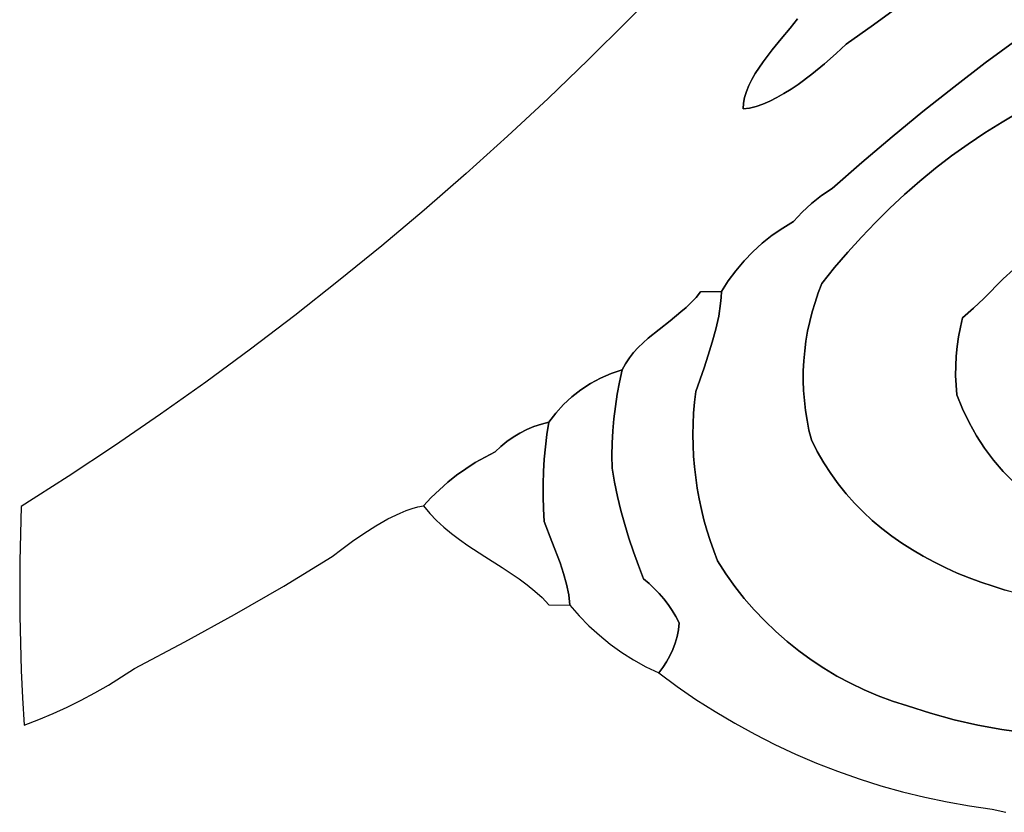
# Model space of a CAD drawing. Header units: inches. Extents: x 37.2 to 70.6, y 17.4 to 61.6.
# Tile 1 of 78: x 37.2 to 43.3, y 23.8 to 28.8. Entities that reach past the tile are written whole.
import ezdxf

# ---------------------------------------------------------------- set-up
doc = ezdxf.new("R2010")
doc.units = ezdxf.units.IN
doc.layers.add('SURFACES_FOR_SKETCHUP', color=7, linetype='Continuous')

msp = doc.modelspace()

# ---------------------------------------------------------------- linework, layer by layer
at = {"layer": 'SURFACES_FOR_SKETCHUP'}
for points, invisible_edges in [([(41.4515, 29.2535), (41.2142, 29.0014), (41.9269, 28.6401)], 10), ([(41.9269, 28.6401), (41.9811, 28.7052), (41.4515, 29.2535)], 10), ([(41.9811, 28.7052), (42.0286, 28.7645), (41.4515, 29.2535)], 10), ([(43.0008, 29.1022), (43.3916, 28.6361), (43.1646, 29.2313)], 3), ([(43.5919, 28.7792), (43.1646, 29.2313), (43.3916, 28.6361)], 3), ([(42.8354, 28.975), (43.1936, 28.4898), (43.0008, 29.1022)], 3), ([(43.3916, 28.6361), (43.0008, 29.1022), (43.1936, 28.4898)], 3), ([(40.9729, 28.7534), (41.7435, 28.3862), (41.2142, 29.0014)], 3), ([(41.8701, 28.5706), (41.9269, 28.6401), (41.2142, 29.0014)], 10), ([(41.8147, 28.4979), (41.8701, 28.5706), (41.2142, 29.0014)], 10), ([(41.7649, 28.4236), (41.2142, 29.0014), (41.7435, 28.3862)], 3), ([(41.8147, 28.4979), (41.2142, 29.0014), (41.7649, 28.4236)], 3), ([(42.6685, 28.8499), (43.1936, 28.4898), (42.8354, 28.975)], 3), ([(42.5, 28.7268), (42.6685, 28.8499), (42.0286, 28.7645)], 10), ([(42.5, 28.7268), (42.9982, 28.3401), (42.6685, 28.8499)], 3), ([(43.1936, 28.4898), (42.6685, 28.8499), (42.9982, 28.3401)], 3), ([(41.9811, 28.7052), (42.2681, 28.5482), (42.0286, 28.7645)], 3), ([(42.33, 28.6058), (42.5, 28.7268), (42.0286, 28.7645)], 10), ([(42.33, 28.6058), (42.0286, 28.7645), (42.2681, 28.5482)], 3), ([(40.7276, 28.5094), (41.6923, 28.2396), (40.9729, 28.7534)], 3), ([(41.6988, 28.2755), (40.9729, 28.7534), (41.6923, 28.2396)], 3), ([(41.7099, 28.312), (40.9729, 28.7534), (41.6988, 28.2755)], 3), ([(41.7249, 28.349), (40.9729, 28.7534), (41.7099, 28.312)], 3), ([(41.7435, 28.3862), (40.9729, 28.7534), (41.7249, 28.349)], 3), ([(41.9269, 28.6401), (42.1959, 28.4849), (41.9811, 28.7052)], 3), ([(42.2681, 28.5482), (41.9811, 28.7052), (42.1959, 28.4849)], 3), ([(42.33, 28.6058), (42.8054, 28.1872), (42.5, 28.7268)], 3), ([(42.9982, 28.3401), (42.5, 28.7268), (42.8054, 28.1872)], 3), ([(41.8701, 28.5706), (42.1161, 28.4196), (41.9269, 28.6401)], 3), ([(42.1959, 28.4849), (41.9269, 28.6401), (42.1161, 28.4196)], 3), ([(43.3916, 28.6361), (43.1936, 28.4898), (43.5178, 28.2471)], 10), ([(42.2681, 28.5482), (42.6151, 28.031), (42.33, 28.6058)], 3), ([(42.8054, 28.1872), (42.33, 28.6058), (42.6151, 28.031)], 3), ([(41.8147, 28.4979), (42.0312, 28.3565), (41.8701, 28.5706)], 3), ([(42.1161, 28.4196), (41.8701, 28.5706), (42.0312, 28.3565)], 3), ([(42.1959, 28.4849), (42.6151, 28.031), (42.2681, 28.5482)], 3), ([(40.4784, 28.2697), (41.6907, 28.2045), (40.7276, 28.5094)], 3), ([(41.6923, 28.2396), (40.7276, 28.5094), (41.6907, 28.2045)], 3), ([(41.8147, 28.4979), (41.7649, 28.4236), (41.9436, 28.2995)], 10), ([(42.0312, 28.3565), (41.8147, 28.4979), (41.9876, 28.327)], 3), ([(41.9876, 28.327), (41.8147, 28.4979), (41.9436, 28.2995)], 3), ([(42.1161, 28.4196), (42.6151, 28.031), (42.1959, 28.4849)], 3), ([(43.1936, 28.4898), (42.9982, 28.3401), (43.2984, 28.1225)], 10), ([(43.4071, 28.1865), (43.5178, 28.2471), (43.1936, 28.4898)], 10), ([(43.2984, 28.1225), (43.4071, 28.1865), (43.1936, 28.4898)], 10), ([(41.7649, 28.4236), (41.7435, 28.3862), (41.8997, 28.2745)], 10), ([(41.8997, 28.2745), (41.9436, 28.2995), (41.7649, 28.4236)], 10), ([(42.0312, 28.3565), (42.4275, 27.8716), (42.1161, 28.4196)], 3), ([(42.6151, 28.031), (42.1161, 28.4196), (42.4275, 27.8716)], 3), ([(41.7249, 28.349), (41.7099, 28.312), (41.813, 28.234)], 10), ([(41.7249, 28.349), (41.856, 28.2525), (41.7435, 28.3862)], 3), ([(41.856, 28.2525), (41.7249, 28.349), (41.813, 28.234)], 3), ([(41.856, 28.2525), (41.8997, 28.2745), (41.7435, 28.3862)], 10), ([(41.9876, 28.327), (42.4275, 27.8716), (42.0312, 28.3565)], 3), ([(42.9982, 28.3401), (42.8054, 28.1872), (43.0876, 27.985)], 10), ([(43.1919, 28.0554), (43.2984, 28.1225), (42.9982, 28.3401)], 10), ([(43.0876, 27.985), (43.1919, 28.0554), (42.9982, 28.3401)], 10), ([(40.4784, 28.2697), (40.2254, 28.0341), (41.4246, 27.0666)], 10), ([(41.6907, 28.2045), (40.4784, 28.2697), (41.4246, 27.0666)], 11), ([(41.6988, 28.2755), (41.6923, 28.2396), (41.73, 28.2095)], 10), ([(41.6988, 28.2755), (41.7709, 28.2195), (41.7099, 28.312)], 3), ([(41.7709, 28.2195), (41.6988, 28.2755), (41.73, 28.2095)], 3), ([(41.813, 28.234), (41.7099, 28.312), (41.7709, 28.2195)], 3), ([(41.856, 28.2525), (42.2425, 27.709), (41.8997, 28.2745)], 3), ([(41.8997, 28.2745), (42.2425, 27.709), (41.9436, 28.2995)], 3), ([(41.9436, 28.2995), (42.4275, 27.8716), (41.9876, 28.327)], 3), ([(42.4275, 27.8716), (41.9436, 28.2995), (42.2425, 27.709)], 3), ([(41.6907, 28.2045), (41.73, 28.2095), (41.6923, 28.2396)], 2), ([(41.6907, 28.2045), (42.0573, 27.5628), (41.73, 28.2095)], 3), ([(41.73, 28.2095), (42.0573, 27.5628), (41.7709, 28.2195)], 3), ([(41.7709, 28.2195), (42.1152, 27.6162), (41.813, 28.234)], 3), ([(42.1152, 27.6162), (41.7709, 28.2195), (42.0573, 27.5628)], 3), ([(41.813, 28.234), (42.1771, 27.665), (41.856, 28.2525)], 3), ([(42.1771, 27.665), (41.813, 28.234), (42.1152, 27.6162)], 3), ([(42.2425, 27.709), (41.856, 28.2525), (42.1771, 27.665)], 3), ([(41.6907, 28.2045), (41.4246, 27.0666), (41.6959, 27.2589)], 11), ([(41.8707, 27.4184), (41.9356, 27.4638), (41.6907, 28.2045)], 10), ([(41.6907, 28.2045), (41.6959, 27.2589), (41.7507, 27.3157)], 9), ([(42.0573, 27.5628), (41.6907, 28.2045), (41.9356, 27.4638)], 11), ([(41.6907, 28.2045), (41.7507, 27.3157), (41.809, 27.369)], 9), ([(41.6907, 28.2045), (41.809, 27.369), (41.8707, 27.4184)], 9), ([(42.8054, 28.1872), (42.6151, 28.031), (42.8857, 27.835)], 10), ([(42.9855, 27.9115), (43.0876, 27.985), (42.8054, 28.1872)], 10), ([(42.8857, 27.835), (42.9855, 27.9115), (42.8054, 28.1872)], 10), ([(43.2984, 28.1225), (43.5926, 27.3544), (43.4071, 28.1865)], 3), ([(43.1919, 28.0554), (43.5926, 27.3544), (43.2984, 28.1225)], 3), ([(40.2254, 28.0341), (39.9686, 27.8027), (41.1001, 26.7793)], 10), ([(41.3033, 26.9418), (41.3359, 26.9706), (40.2254, 28.0341)], 10), ([(41.1001, 26.7793), (41.167, 26.8338), (40.2254, 28.0341)], 10), ([(41.4246, 27.0666), (40.2254, 28.0341), (41.3359, 26.9706)], 11), ([(41.2356, 26.8871), (41.3033, 26.9418), (40.2254, 28.0341)], 10), ([(41.167, 26.8338), (41.2356, 26.8871), (40.2254, 28.0341)], 10), ([(42.6151, 28.031), (42.4275, 27.8716), (42.6935, 27.6728)], 10), ([(42.7884, 27.7554), (42.8857, 27.835), (42.6151, 28.031)], 10), ([(42.6935, 27.6728), (42.7884, 27.7554), (42.6151, 28.031)], 10), ([(43.0876, 27.985), (43.55, 27.3331), (43.1919, 28.0554)], 3), ([(43.5926, 27.3544), (43.1919, 28.0554), (43.55, 27.3331)], 3), ([(42.9855, 27.9115), (43.4722, 27.2858), (43.0876, 27.985)], 3), ([(43.55, 27.3331), (43.0876, 27.985), (43.51, 27.3102)], 3), ([(43.51, 27.3102), (43.0876, 27.985), (43.4722, 27.2858)], 3), ([(42.8857, 27.835), (43.4363, 27.2601), (42.9855, 27.9115)], 3), ([(43.4722, 27.2858), (42.9855, 27.9115), (43.4363, 27.2601)], 3), ([(42.4275, 27.8716), (42.2425, 27.709), (42.6011, 27.5873)], 10), ([(42.6011, 27.5873), (42.6935, 27.6728), (42.4275, 27.8716)], 10), ([(39.9686, 27.8027), (39.708, 27.5756), (40.7416, 26.4969)], 10), ([(41.0682, 26.7507), (41.1001, 26.7793), (39.9686, 27.8027)], 10), ([(41.0377, 26.7208), (41.0682, 26.7507), (39.9686, 27.8027)], 10), ([(40.8042, 26.5304), (41.0091, 26.6893), (39.9686, 27.8027)], 11), ([(40.7416, 26.4969), (40.8042, 26.5304), (39.9686, 27.8027)], 10), ([(41.0377, 26.7208), (39.9686, 27.8027), (41.0091, 26.6893)], 3), ([(42.8857, 27.835), (42.7884, 27.7554), (43.3693, 27.2053)], 10), ([(43.4363, 27.2601), (42.8857, 27.835), (43.3693, 27.2053)], 3), ([(42.7884, 27.7554), (42.6935, 27.6728), (43.3065, 27.1471)], 10), ([(43.3065, 27.1471), (43.3693, 27.2053), (42.7884, 27.7554)], 10), ([(42.1152, 27.6162), (42.4243, 27.4079), (42.1771, 27.665)], 3), ([(42.2425, 27.709), (42.1771, 27.665), (42.4243, 27.4079)], 10), ([(42.5113, 27.499), (42.6011, 27.5873), (42.2425, 27.709)], 10), ([(42.4243, 27.4079), (42.5113, 27.499), (42.2425, 27.709)], 10), ([(42.6935, 27.6728), (42.6011, 27.5873), (43.185, 27.0256)], 10), ([(43.185, 27.0256), (43.3065, 27.1471), (42.6935, 27.6728)], 10), ([(42.1152, 27.6162), (42.0573, 27.5628), (42.3399, 27.314)], 10), ([(42.4243, 27.4079), (42.1152, 27.6162), (42.3399, 27.314)], 3), ([(39.708, 27.5756), (39.4438, 27.3529), (40.5743, 26.3663)], 10), ([(40.6822, 26.4582), (40.7416, 26.4969), (39.708, 27.5756)], 10), ([(40.6263, 26.4146), (40.6822, 26.4582), (39.708, 27.5756)], 10), ([(40.5743, 26.3663), (40.6263, 26.4146), (39.708, 27.5756)], 10), ([(41.9356, 27.4638), (42.0035, 27.505), (42.0573, 27.5628)], 8), ([(42.0035, 27.505), (42.3399, 27.314), (42.0573, 27.5628)], 3), ([(42.5113, 27.499), (43.1217, 26.9649), (42.6011, 27.5873)], 3), ([(43.185, 27.0256), (42.6011, 27.5873), (43.1217, 26.9649)], 3), ([(41.9356, 27.4638), (42.2584, 27.2174), (42.0035, 27.505)], 3), ([(42.3399, 27.314), (42.0035, 27.505), (42.2584, 27.2174)], 3), ([(42.5113, 27.499), (42.4243, 27.4079), (43.0537, 26.9058)], 10), ([(43.0537, 26.9058), (43.1217, 26.9649), (42.5113, 27.499)], 10), ([(41.809, 27.369), (42.1797, 27.1182), (41.8707, 27.4184)], 3), ([(41.8707, 27.4184), (42.1797, 27.1182), (41.9356, 27.4638)], 3), ([(42.2584, 27.2174), (41.9356, 27.4638), (42.1797, 27.1182)], 3), ([(39.1759, 27.1345), (40.2211, 26.136), (39.4438, 27.3529)], 3), ([(40.3452, 26.2105), (40.5743, 26.3663), (39.4438, 27.3529)], 11), ([(40.3021, 26.1887), (40.3452, 26.2105), (39.4438, 27.3529)], 10), ([(40.2607, 26.1638), (39.4438, 27.3529), (40.2211, 26.136)], 3), ([(40.3021, 26.1887), (39.4438, 27.3529), (40.2607, 26.1638)], 3), ([(41.7507, 27.3157), (42.157, 27.0601), (41.809, 27.369)], 3), ([(42.1797, 27.1182), (41.809, 27.369), (42.157, 27.0601)], 3), ([(42.4243, 27.4079), (42.3399, 27.314), (43.0537, 26.9058)], 10), ([(41.6959, 27.2589), (42.1367, 27.0013), (41.7507, 27.3157)], 3), ([(42.157, 27.0601), (41.7507, 27.3157), (42.1367, 27.0013)], 3), ([(42.3399, 27.314), (42.2584, 27.2174), (43.0537, 26.9058)], 10), ([(41.6448, 27.1985), (41.6959, 27.2589), (41.4246, 27.0666)], 10), ([(41.6448, 27.1985), (42.1367, 27.0013), (41.6959, 27.2589)], 3), ([(41.5976, 27.1349), (41.6448, 27.1985), (41.4246, 27.0666)], 10), ([(41.6448, 27.1985), (41.5976, 27.1349), (42.1188, 26.9419)], 10), ([(42.1367, 27.0013), (41.6448, 27.1985), (42.1188, 26.9419)], 3), ([(42.1797, 27.1182), (42.157, 27.0601), (42.2584, 27.2174)], 2), ([(42.2584, 27.2174), (42.157, 27.0601), (43.0282, 26.7877)], 11), ([(43.0282, 26.7877), (43.0396, 26.847), (42.2584, 27.2174)], 10), ([(43.0396, 26.847), (43.0537, 26.9058), (42.2584, 27.2174)], 10), ([(43.3065, 27.1471), (44.0056, 26.9739), (43.3693, 27.2053)], 3), ([(38.9045, 26.9206), (39.9094, 25.9265), (39.1759, 27.1345)], 3), ([(40.0858, 26.0399), (40.1836, 26.1053), (39.1759, 27.1345)], 11), ([(39.9662, 25.9672), (39.1759, 27.1345), (39.9094, 25.9265)], 3), ([(40.0251, 26.005), (39.1759, 27.1345), (39.9662, 25.9672)], 3), ([(40.0858, 26.0399), (39.1759, 27.1345), (40.0251, 26.005)], 3), ([(40.2211, 26.136), (39.1759, 27.1345), (40.1836, 26.1053)], 3), ([(41.4246, 27.0666), (41.5545, 27.0682), (41.5976, 27.1349)], 8), ([(41.5976, 27.1349), (41.5532, 27.0315), (41.5499, 26.9937)], 9), ([(41.5499, 26.9937), (42.1034, 26.8819), (41.5976, 27.1349)], 11), ([(41.5976, 27.1349), (41.5545, 27.0682), (41.5532, 27.0315)], 8), ([(42.1188, 26.9419), (41.5976, 27.1349), (42.1034, 26.8819)], 3), ([(43.185, 27.0256), (44.0056, 26.9739), (43.3065, 27.1471)], 3), ([(41.3672, 27.0008), (41.4246, 27.0666), (41.3359, 26.9706)], 3), ([(41.3672, 27.0008), (41.3969, 27.0326), (41.4246, 27.0666)], 8), ([(41.4246, 27.0666), (41.3969, 27.0326), (41.5499, 26.9937)], 10), ([(41.5545, 27.0682), (41.4246, 27.0666), (41.5532, 27.0315)], 2), ([(41.5499, 26.9937), (41.5532, 27.0315), (41.4246, 27.0666)], 10), ([(42.1367, 27.0013), (43.0282, 26.7877), (42.157, 27.0601)], 3), ([(41.3672, 27.0008), (41.3359, 26.9706), (41.538, 26.9156)], 10), ([(41.3969, 27.0326), (41.3672, 27.0008), (41.538, 26.9156)], 10), ([(41.538, 26.9156), (41.5499, 26.9937), (41.3969, 27.0326)], 10), ([(41.538, 26.9156), (42.1034, 26.8819), (41.5499, 26.9937)], 3), ([(42.1188, 26.9419), (43.0282, 26.7877), (42.1367, 27.0013)], 3), ([(43.185, 27.0256), (43.0138, 26.668), (44.0056, 26.9739)], 11), ([(43.0138, 26.668), (43.185, 27.0256), (43.0196, 26.728)], 3), ([(43.185, 27.0256), (43.1217, 26.9649), (43.0196, 26.728)], 10), ([(38.6295, 26.7111), (39.4823, 25.6554), (38.9045, 26.9206)], 3), ([(39.802, 25.837), (38.9045, 26.9206), (39.5956, 25.7071)], 11), ([(39.5956, 25.7071), (38.9045, 26.9206), (39.5581, 25.692)], 3), ([(39.5581, 25.692), (38.9045, 26.9206), (39.4823, 25.6554)], 3), ([(39.9094, 25.9265), (38.9045, 26.9206), (39.8546, 25.8831)], 3), ([(39.8546, 25.8831), (38.9045, 26.9206), (39.802, 25.837)], 3), ([(41.3033, 26.9418), (41.2356, 26.8871), (41.4982, 26.754)], 10), ([(41.3359, 26.9706), (41.3033, 26.9418), (41.5203, 26.8353)], 10), ([(41.4982, 26.754), (41.5203, 26.8353), (41.3033, 26.9418)], 10), ([(41.5203, 26.8353), (41.538, 26.9156), (41.3359, 26.9706)], 10), ([(42.1034, 26.8819), (43.0196, 26.728), (42.1188, 26.9419)], 3), ([(43.0282, 26.7877), (42.1188, 26.9419), (43.0196, 26.728)], 3), ([(43.0532, 26.3389), (44.0417, 26.9315), (43.0104, 26.5474)], 11), ([(43.0104, 26.5474), (44.0417, 26.9315), (43.0107, 26.6078)], 3), ([(44.0056, 26.9739), (43.0107, 26.6078), (44.0417, 26.9315)], 3), ([(43.0107, 26.6078), (44.0056, 26.9739), (43.0138, 26.668)], 3), ([(43.0282, 26.7877), (43.0196, 26.728), (43.1217, 26.9649)], 10), ([(43.0282, 26.7877), (43.1217, 26.9649), (43.0396, 26.847)], 3), ([(43.0537, 26.9058), (43.0396, 26.847), (43.1217, 26.9649)], 2), ([(43.0937, 26.2542), (44.0417, 26.9315), (43.0532, 26.3389)], 3), ([(44.0417, 26.9315), (43.0937, 26.2542), (44.0795, 26.8908)], 3), ([(41.2356, 26.8871), (41.167, 26.8338), (41.4732, 26.6732)], 10), ([(41.4732, 26.6732), (41.4982, 26.754), (41.2356, 26.8871)], 10), ([(41.5203, 26.8353), (42.0801, 26.7606), (41.538, 26.9156)], 3), ([(42.1034, 26.8819), (41.538, 26.9156), (42.0906, 26.8215)], 3), ([(42.0906, 26.8215), (41.538, 26.9156), (42.0801, 26.7606)], 3), ([(42.0906, 26.8215), (43.0196, 26.728), (42.1034, 26.8819)], 3), ([(43.1394, 26.1728), (44.0795, 26.8908), (43.0937, 26.2542)], 3), ([(43.1901, 26.095), (44.0795, 26.8908), (43.1394, 26.1728)], 3), ([(44.0795, 26.8908), (43.1901, 26.095), (44.119, 26.8518)], 3), ([(41.167, 26.8338), (41.1001, 26.7793), (41.4467, 26.5943)], 10), ([(41.4467, 26.5943), (41.4732, 26.6732), (41.167, 26.8338)], 10), ([(41.4982, 26.754), (42.0722, 26.6994), (41.5203, 26.8353)], 3), ([(42.0801, 26.7606), (41.5203, 26.8353), (42.0722, 26.6994)], 3), ([(42.0906, 26.8215), (42.0801, 26.7606), (43.0138, 26.668)], 10), ([(43.0138, 26.668), (43.0196, 26.728), (42.0906, 26.8215)], 10), ([(43.2455, 26.021), (44.119, 26.8518), (43.1901, 26.095)], 3), ([(44.119, 26.8518), (43.2455, 26.021), (44.1601, 26.8146)], 3), ([(43.3055, 25.951), (44.1601, 26.8146), (43.2455, 26.021)], 3), ([(43.3697, 25.8851), (44.1601, 26.8146), (43.3055, 25.951)], 3), ([(41.0682, 26.7507), (41.0377, 26.7208), (41.3952, 26.4477)], 10), ([(41.1001, 26.7793), (41.0682, 26.7507), (41.4467, 26.5943)], 10), ([(41.3952, 26.4477), (41.4467, 26.5943), (41.0682, 26.7507)], 10), ([(41.4982, 26.754), (41.4732, 26.6732), (42.0668, 26.638)], 10), ([(42.0668, 26.638), (42.0722, 26.6994), (41.4982, 26.754)], 10), ([(42.0801, 26.7606), (42.0722, 26.6994), (43.0138, 26.668)], 10), ([(38.3511, 26.5062), (39.2619, 25.5162), (38.6295, 26.7111)], 3), ([(39.3326, 25.5653), (38.6295, 26.7111), (39.2619, 25.5162)], 3), ([(39.4066, 25.6125), (38.6295, 26.7111), (39.3326, 25.5653)], 3), ([(39.4823, 25.6554), (38.6295, 26.7111), (39.4066, 25.6125)], 3), ([(41.0091, 26.6893), (40.8042, 26.5304), (40.9827, 26.6557)], 3), ([(41.0091, 26.6893), (40.9827, 26.6557), (41.3952, 26.4477)], 10), ([(41.0377, 26.7208), (41.0091, 26.6893), (41.3952, 26.4477)], 10), ([(42.0722, 26.6994), (42.0668, 26.638), (43.0107, 26.6078)], 10), ([(43.0107, 26.6078), (43.0138, 26.668), (42.0722, 26.6994)], 10), ([(40.8696, 26.5586), (40.9827, 26.6557), (40.8042, 26.5304)], 3), ([(40.8696, 26.5586), (40.9587, 26.6198), (40.9827, 26.6557)], 9), ([(40.8696, 26.5586), (40.9376, 26.5812), (40.9587, 26.6198)], 8), ([(40.9587, 26.6198), (40.9212, 26.5061), (41.3952, 26.4477)], 11), ([(40.9376, 26.5812), (40.9212, 26.5061), (40.9587, 26.6198)], 2), ([(40.9827, 26.6557), (40.9587, 26.6198), (41.3952, 26.4477)], 10), ([(41.4732, 26.6732), (41.4467, 26.5943), (42.0634, 26.5146)], 10), ([(42.0638, 26.5763), (42.0668, 26.638), (41.4732, 26.6732)], 10), ([(42.0638, 26.5763), (41.4732, 26.6732), (42.0634, 26.5146)], 3), ([(42.0668, 26.638), (42.0638, 26.5763), (43.0107, 26.6078)], 10), ([(40.8696, 26.5586), (40.8042, 26.5304), (40.9212, 26.5061)], 10), ([(40.9376, 26.5812), (40.8696, 26.5586), (40.9212, 26.5061)], 2), ([(41.4467, 26.5943), (41.3952, 26.4477), (42.0655, 26.4529)], 10), ([(42.0655, 26.4529), (42.0634, 26.5146), (41.4467, 26.5943)], 10), ([(42.0638, 26.5763), (42.0634, 26.5146), (43.0104, 26.5474)], 10), ([(43.0104, 26.5474), (43.0107, 26.6078), (42.0638, 26.5763)], 10), ([(38.0693, 26.3058), (38.8348, 25.2382), (38.3511, 26.5062)], 3), ([(39.1368, 25.4206), (38.3511, 26.5062), (38.8348, 25.2382)], 3), ([(39.1961, 25.4672), (38.3511, 26.5062), (39.1368, 25.4206)], 3), ([(39.2619, 25.5162), (38.3511, 26.5062), (39.1961, 25.4672)], 3), ([(40.6822, 26.4582), (40.8957, 26.3546), (40.7416, 26.4969)], 3), ([(40.7416, 26.4969), (40.9072, 26.4305), (40.8042, 26.5304)], 3), ([(40.9072, 26.4305), (40.7416, 26.4969), (40.8957, 26.3546)], 3), ([(40.9072, 26.4305), (40.9212, 26.5061), (40.8042, 26.5304)], 10), ([(40.9072, 26.4305), (41.3877, 26.3807), (40.9212, 26.5061)], 3), ([(41.3877, 26.3807), (41.3952, 26.4477), (40.9212, 26.5061)], 10), ([(42.0634, 26.5146), (42.0655, 26.4529), (43.0104, 26.5474)], 10), ([(43.0128, 26.4871), (43.0104, 26.5474), (42.0655, 26.4529)], 10), ([(43.0104, 26.5474), (43.0128, 26.4871), (43.0532, 26.3389)], 10), ([(40.6263, 26.4146), (40.8867, 26.2784), (40.6822, 26.4582)], 3), ([(40.8957, 26.3546), (40.6822, 26.4582), (40.8867, 26.2784)], 3), ([(41.3877, 26.3807), (42.0701, 26.3913), (41.3952, 26.4477)], 3), ([(42.0701, 26.3913), (42.0655, 26.4529), (41.3952, 26.4477)], 10), ([(42.0655, 26.4529), (42.0701, 26.3913), (43.0128, 26.4871)], 10), ([(43.0181, 26.4268), (43.0128, 26.4871), (42.0701, 26.3913)], 10), ([(43.0181, 26.4268), (43.0532, 26.3389), (43.0128, 26.4871)], 2), ([(40.5743, 26.3663), (40.8867, 26.2784), (40.6263, 26.4146)], 3), ([(40.8957, 26.3546), (41.3823, 26.3136), (40.9072, 26.4305)], 3), ([(41.3877, 26.3807), (40.9072, 26.4305), (41.3823, 26.3136)], 3), ([(41.3823, 26.3136), (42.0772, 26.3298), (41.3877, 26.3807)], 3), ([(42.0701, 26.3913), (41.3877, 26.3807), (42.0772, 26.3298)], 3), ([(42.0701, 26.3913), (42.0772, 26.3298), (43.0181, 26.4268)], 10), ([(42.0772, 26.3298), (42.0868, 26.2685), (43.0181, 26.4268)], 10), ([(42.0868, 26.2685), (42.099, 26.2074), (43.0181, 26.4268)], 10), ([(42.1505, 26.0738), (43.0181, 26.4268), (42.099, 26.2074)], 11), ([(42.1906, 26.0038), (43.0181, 26.4268), (42.1505, 26.0738)], 3), ([(42.2338, 25.9369), (43.0181, 26.4268), (42.1906, 26.0038)], 3), ([(43.0181, 26.4268), (42.2338, 25.9369), (43.0532, 26.3389)], 3), ([(40.3899, 26.2291), (40.5743, 26.3663), (40.3452, 26.2105)], 3), ([(40.5743, 26.3663), (40.3899, 26.2291), (40.5265, 26.3135)], 3), ([(40.4359, 26.2445), (40.5265, 26.3135), (40.3899, 26.2291)], 3), ([(40.4359, 26.2445), (40.4831, 26.2565), (40.5265, 26.3135)], 8), ([(40.4708, 26.18), (40.876, 26.1253), (40.5265, 26.3135)], 11), ([(40.4831, 26.2565), (40.4708, 26.18), (40.5265, 26.3135)], 2), ([(40.5265, 26.3135), (40.8801, 26.2019), (40.5743, 26.3663)], 3), ([(40.8801, 26.2019), (40.5265, 26.3135), (40.876, 26.1253)], 3), ([(40.8867, 26.2784), (40.5743, 26.3663), (40.8801, 26.2019)], 3), ([(40.8867, 26.2784), (41.3791, 26.2465), (40.8957, 26.3546)], 3), ([(41.3823, 26.3136), (40.8957, 26.3546), (41.3791, 26.2465)], 3), ([(41.3791, 26.2465), (42.0772, 26.3298), (41.3823, 26.3136)], 3), ([(42.0772, 26.3298), (41.3791, 26.2465), (42.0868, 26.2685)], 3), ([(42.2801, 25.8729), (43.0532, 26.3389), (42.2338, 25.9369)], 3), ([(42.3292, 25.8119), (43.0532, 26.3389), (42.2801, 25.8729)], 3), ([(43.0532, 26.3389), (42.3292, 25.8119), (43.0937, 26.2542)], 3), ([(37.7841, 26.1099), (38.5294, 25.0617), (38.0693, 26.3058)], 3), ([(38.8348, 25.2382), (38.0693, 26.3058), (38.5294, 25.0617)], 3), ([(40.4831, 26.2565), (40.4359, 26.2445), (40.4708, 26.18)], 2), ([(40.8801, 26.2019), (41.3791, 26.2465), (40.8867, 26.2784)], 3), ([(41.378, 26.1794), (42.0868, 26.2685), (41.3791, 26.2465)], 3), ([(42.0868, 26.2685), (41.378, 26.1794), (42.099, 26.2074)], 3), ([(42.381, 25.7537), (43.0937, 26.2542), (42.3292, 25.8119)], 3), ([(42.4355, 25.6983), (43.0937, 26.2542), (42.381, 25.7537)], 3), ([(43.0937, 26.2542), (42.4355, 25.6983), (43.1394, 26.1728)], 3), ([(40.2607, 26.1638), (40.4536, 26.0263), (40.3021, 26.1887)], 3), ([(40.3021, 26.1887), (40.4609, 26.1033), (40.3452, 26.2105)], 3), ([(40.4609, 26.1033), (40.3021, 26.1887), (40.4536, 26.0263)], 3), ([(40.3452, 26.2105), (40.4609, 26.1033), (40.3899, 26.2291)], 3), ([(40.4359, 26.2445), (40.3899, 26.2291), (40.4708, 26.18)], 10), ([(40.4708, 26.18), (40.3899, 26.2291), (40.4609, 26.1033)], 3), ([(40.876, 26.1253), (41.378, 26.1794), (40.8801, 26.2019)], 3), ([(41.3791, 26.2465), (40.8801, 26.2019), (41.378, 26.1794)], 3), ([(41.3791, 26.1124), (42.099, 26.2074), (41.378, 26.1794)], 3), ([(41.3823, 26.0454), (42.099, 26.2074), (41.3791, 26.1124)], 3), ([(42.099, 26.2074), (41.3823, 26.0454), (42.1137, 26.1468)], 3), ([(42.1137, 26.1468), (42.1505, 26.0738), (42.099, 26.2074)], 2), ([(40.1836, 26.1053), (40.4536, 26.0263), (40.2211, 26.136)], 3), ([(40.2607, 26.1638), (40.2211, 26.136), (40.4536, 26.0263)], 10), ([(40.4609, 26.1033), (40.876, 26.1253), (40.4708, 26.18)], 3), ([(40.876, 26.1253), (40.4609, 26.1033), (40.8744, 26.0485)], 3), ([(40.8744, 26.0485), (41.3791, 26.1124), (40.876, 26.1253)], 3), ([(41.378, 26.1794), (40.876, 26.1253), (41.3791, 26.1124)], 3), ([(41.3877, 25.9787), (42.1137, 26.1468), (41.3823, 26.0454)], 3), ([(41.3877, 25.9787), (41.3952, 25.9122), (42.1137, 26.1468)], 10), ([(42.1505, 26.0738), (42.1137, 26.1468), (41.3952, 25.9122)], 10), ([(42.4924, 25.6457), (43.1394, 26.1728), (42.4355, 25.6983)], 3), ([(42.5516, 25.5959), (43.1394, 26.1728), (42.4924, 25.6457)], 3), ([(43.1394, 26.1728), (42.5516, 25.5959), (43.1901, 26.095)], 3), ([(37.4956, 25.9188), (38.2207, 24.8909), (37.7841, 26.1099)], 3), ([(38.5294, 25.0617), (37.7841, 26.1099), (38.2207, 24.8909)], 3), ([(40.0858, 26.0399), (40.1482, 26.0718), (40.1836, 26.1053)], 8), ([(40.0858, 26.0399), (40.4463, 25.8718), (40.1482, 26.0718)], 3), ([(40.1482, 26.0718), (40.4487, 25.9491), (40.1836, 26.1053)], 3), ([(40.4487, 25.9491), (40.1482, 26.0718), (40.4463, 25.8718)], 3), ([(40.4536, 26.0263), (40.1836, 26.1053), (40.4487, 25.9491)], 3), ([(40.4536, 26.0263), (40.8744, 26.0485), (40.4609, 26.1033)], 3), ([(41.3791, 26.1124), (40.8744, 26.0485), (41.3823, 26.0454)], 3), ([(41.3952, 25.9122), (41.4048, 25.8459), (42.1505, 26.0738)], 10), ([(41.4048, 25.8459), (41.4166, 25.78), (42.1505, 26.0738)], 10), ([(42.1906, 26.0038), (42.1505, 26.0738), (41.4166, 25.78)], 10), ([(42.613, 25.5487), (43.1901, 26.095), (42.5516, 25.5959)], 3), ([(42.6765, 25.5041), (43.1901, 26.095), (42.613, 25.5487)], 3), ([(43.1901, 26.095), (42.6765, 25.5041), (43.2455, 26.021)], 3), ([(40.0251, 26.005), (39.9662, 25.9672), (40.449, 25.7171)], 10), ([(40.0858, 26.0399), (40.0251, 26.005), (40.4464, 25.7945)], 10), ([(40.449, 25.7171), (40.4464, 25.7945), (40.0251, 26.005)], 10), ([(40.4463, 25.8718), (40.0858, 26.0399), (40.4464, 25.7945)], 3), ([(40.4487, 25.9491), (40.8753, 25.9716), (40.4536, 26.0263)], 3), ([(40.8744, 26.0485), (40.4536, 26.0263), (40.8753, 25.9716)], 3), ([(40.8753, 25.9716), (41.3823, 26.0454), (40.8744, 26.0485)], 3), ([(41.3823, 26.0454), (40.8753, 25.9716), (41.3877, 25.9787)], 3), ([(41.4166, 25.78), (41.4304, 25.7144), (42.1906, 26.0038)], 10), ([(41.4304, 25.7144), (41.4463, 25.6493), (42.1906, 26.0038)], 10), ([(42.2338, 25.9369), (42.1906, 26.0038), (41.4463, 25.6493)], 10), ([(42.742, 25.4621), (43.2455, 26.021), (42.6765, 25.5041)], 3), ([(42.742, 25.4621), (42.8092, 25.4227), (43.2455, 26.021)], 10), ([(43.3055, 25.951), (43.2455, 26.021), (42.8092, 25.4227)], 10), ([(39.9094, 25.9265), (39.9272, 25.5266), (39.9662, 25.9672)], 3), ([(39.9789, 25.4907), (39.9662, 25.9672), (39.9272, 25.5266)], 3), ([(39.9662, 25.9672), (39.9789, 25.4907), (40.449, 25.7171)], 11), ([(40.4463, 25.8718), (40.8753, 25.9716), (40.4487, 25.9491)], 3), ([(40.8753, 25.9716), (40.4463, 25.8718), (40.8913, 25.8833)], 3), ([(40.8913, 25.8833), (41.3877, 25.9787), (40.8753, 25.9716)], 3), ([(41.3877, 25.9787), (40.8913, 25.8833), (41.3952, 25.9122)], 3), ([(42.8781, 25.3857), (43.3055, 25.951), (42.8092, 25.4227)], 3), ([(42.9485, 25.3511), (43.3055, 25.951), (42.8781, 25.3857)], 3), ([(43.3055, 25.951), (42.9485, 25.3511), (43.3697, 25.8851)], 3), ([(37.1954, 25.3925), (37.4956, 25.9188), (37.1985, 25.5624)], 3), ([(37.4956, 25.9188), (37.1954, 25.3925), (38.2207, 24.8909)], 11), ([(37.2039, 25.7323), (37.1985, 25.5624), (37.4956, 25.9188)], 2), ([(39.802, 25.837), (39.8295, 25.6034), (39.8546, 25.8831)], 3), ([(39.8773, 25.5641), (39.8546, 25.8831), (39.8295, 25.6034)], 3), ([(39.8546, 25.8831), (39.8773, 25.5641), (39.9094, 25.9265)], 3), ([(39.9272, 25.5266), (39.9094, 25.9265), (39.8773, 25.5641)], 3), ([(40.4464, 25.7945), (40.8913, 25.8833), (40.4463, 25.8718)], 3), ([(40.8913, 25.8833), (40.4464, 25.7945), (40.9098, 25.7954)], 3), ([(40.9098, 25.7954), (41.3952, 25.9122), (40.8913, 25.8833)], 3), ([(41.3952, 25.9122), (40.9098, 25.7954), (41.4048, 25.8459)], 3), ([(41.4463, 25.6493), (41.4644, 25.5846), (42.2338, 25.9369)], 10), ([(41.4644, 25.5846), (41.4845, 25.5205), (42.2338, 25.9369)], 10), ([(42.2801, 25.8729), (42.2338, 25.9369), (41.4845, 25.5205)], 10), ([(43.0203, 25.3189), (43.3697, 25.8851), (42.9485, 25.3511)], 3), ([(43.0934, 25.2891), (43.3697, 25.8851), (43.0203, 25.3189)], 3), ([(43.3697, 25.8851), (43.0934, 25.2891), (43.438, 25.8236)], 3), ([(39.6325, 25.7199), (39.802, 25.837), (39.5956, 25.7071)], 3), ([(39.802, 25.837), (39.6325, 25.7199), (39.7518, 25.7883)], 3), ([(39.7518, 25.7883), (39.7843, 25.645), (39.802, 25.837)], 3), ([(39.8295, 25.6034), (39.802, 25.837), (39.7843, 25.645)], 3), ([(40.9307, 25.7081), (41.4048, 25.8459), (40.9098, 25.7954)], 3), ([(41.4048, 25.8459), (40.9307, 25.7081), (41.4166, 25.78)], 3), ([(41.4845, 25.5205), (41.5067, 25.457), (42.2801, 25.8729)], 10), ([(41.583, 25.3137), (42.2801, 25.8729), (41.5067, 25.457)], 11), ([(42.2801, 25.8729), (41.583, 25.3137), (42.3292, 25.8119)], 3), ([(43.1676, 25.2615), (43.438, 25.8236), (43.0934, 25.2891)], 3), ([(43.438, 25.8236), (43.1676, 25.2615), (43.5102, 25.7667)], 3), ([(39.6687, 25.7299), (39.7518, 25.7883), (39.6325, 25.7199)], 3), ([(39.6687, 25.7299), (39.7039, 25.737), (39.7518, 25.7883)], 8), ([(39.7039, 25.737), (39.7423, 25.6894), (39.7518, 25.7883)], 2), ([(39.7843, 25.645), (39.7518, 25.7883), (39.7423, 25.6894)], 3), ([(40.4464, 25.7945), (40.449, 25.7171), (40.9098, 25.7954)], 10), ([(40.9098, 25.7954), (40.449, 25.7171), (40.9307, 25.7081)], 3), ([(40.954, 25.6215), (41.4166, 25.78), (40.9307, 25.7081)], 3), ([(41.4166, 25.78), (40.954, 25.6215), (41.4304, 25.7144)], 3), ([(41.6384, 25.2361), (42.3292, 25.8119), (41.583, 25.3137)], 3), ([(42.3292, 25.8119), (41.6384, 25.2361), (42.381, 25.7537)], 3), ([(43.2428, 25.2362), (43.5102, 25.7667), (43.1676, 25.2615)], 3), ([(43.3188, 25.213), (43.5102, 25.7667), (43.2428, 25.2362)], 3), ([(40.0854, 25.4217), (40.449, 25.7171), (39.9789, 25.4907)], 3), ([(40.449, 25.7171), (40.0854, 25.4217), (40.4541, 25.6399)], 3), ([(40.449, 25.7171), (40.4541, 25.6399), (40.9307, 25.7081)], 10), ([(40.5013, 25.5152), (40.9307, 25.7081), (40.4541, 25.6399)], 3), ([(40.9307, 25.7081), (40.5013, 25.5152), (40.954, 25.6215)], 3), ([(40.9798, 25.5356), (41.4304, 25.7144), (40.954, 25.6215)], 3), ([(41.4304, 25.7144), (40.9798, 25.5356), (41.4463, 25.6493)], 3), ([(41.6972, 25.1614), (42.381, 25.7537), (41.6384, 25.2361)], 3), ([(41.7591, 25.0897), (42.381, 25.7537), (41.6972, 25.1614)], 3), ([(42.381, 25.7537), (41.7591, 25.0897), (42.4355, 25.6983)], 3), ([(41.8242, 25.021), (42.4355, 25.6983), (41.7591, 25.0897)], 3), ([(42.4355, 25.6983), (41.8242, 25.021), (42.4924, 25.6457)], 3), ([(40.1929, 25.3537), (40.4541, 25.6399), (40.0854, 25.4217)], 3), ([(40.4541, 25.6399), (40.1929, 25.3537), (40.5013, 25.5152)], 3), ([(41.008, 25.4504), (41.4463, 25.6493), (40.9798, 25.5356)], 3), ([(41.4463, 25.6493), (41.008, 25.4504), (41.4644, 25.5846)], 3), ([(41.8923, 24.9555), (42.4924, 25.6457), (41.8242, 25.021)], 3), ([(42.4924, 25.6457), (41.8923, 24.9555), (42.5516, 25.5959)], 3), ([(40.5518, 25.3828), (40.954, 25.6215), (40.5013, 25.5152)], 3), ([(40.954, 25.6215), (40.5518, 25.3828), (40.9798, 25.5356)], 3), ([(41.008, 25.4504), (41.0386, 25.366), (41.4644, 25.5846)], 10), ([(41.4845, 25.5205), (41.4644, 25.5846), (41.0386, 25.366)], 10), ([(41.9632, 24.8932), (42.5516, 25.5959), (41.8923, 24.9555)], 3), ([(42.0368, 24.8343), (42.5516, 25.5959), (41.9632, 24.8932)], 3), ([(42.0368, 24.8343), (42.613, 25.5487), (42.5516, 25.5959)], 9), ([(40.2976, 25.2832), (40.5013, 25.5152), (40.1929, 25.3537)], 3), ([(40.5013, 25.5152), (40.2976, 25.2832), (40.5518, 25.3828)], 3), ([(40.5744, 25.3157), (40.9798, 25.5356), (40.5518, 25.3828)], 3), ([(40.9798, 25.5356), (40.5744, 25.3157), (41.008, 25.4504)], 3), ([(41.0386, 25.366), (41.1055, 25.2538), (41.4845, 25.5205)], 11), ([(41.4845, 25.5205), (41.1055, 25.2538), (41.5067, 25.457)], 3), ([(42.0368, 24.8343), (42.1131, 24.7788), (42.613, 25.5487)], 10), ([(42.6765, 25.5041), (42.613, 25.5487), (42.1131, 24.7788)], 10), ([(41.1378, 25.2235), (41.5067, 25.457), (41.1055, 25.2538)], 3), ([(41.1684, 25.1915), (41.5067, 25.457), (41.1378, 25.2235)], 3), ([(41.5067, 25.457), (41.1684, 25.1915), (41.531, 25.3941)], 3), ([(41.531, 25.3941), (41.583, 25.3137), (41.5067, 25.457)], 2), ([(42.1131, 24.7788), (42.1918, 24.7268), (42.6765, 25.5041)], 10), ([(42.742, 25.4621), (42.6765, 25.5041), (42.1918, 24.7268)], 10), ([(42.1918, 24.7268), (42.273, 24.6785), (42.742, 25.4621)], 10), ([(42.273, 24.6785), (42.3564, 24.6338), (42.742, 25.4621)], 10), ([(42.8092, 25.4227), (42.742, 25.4621), (42.3564, 24.6338)], 10), ([(37.1944, 25.2225), (37.9087, 24.7259), (37.1954, 25.3925)], 3), ([(37.9087, 24.7259), (38.2207, 24.8909), (37.1954, 25.3925)], 10), ([(40.5931, 25.249), (41.008, 25.4504), (40.5744, 25.3157)], 3), ([(41.008, 25.4504), (40.5931, 25.249), (41.0386, 25.366)], 3), ([(41.1971, 25.1579), (41.531, 25.3941), (41.1684, 25.1915)], 3), ([(41.224, 25.1228), (41.531, 25.3941), (41.1971, 25.1579)], 3), ([(41.531, 25.3941), (41.224, 25.1228), (41.583, 25.3137)], 3), ([(42.3564, 24.6338), (42.4419, 24.5929), (42.8092, 25.4227)], 10), ([(42.8781, 25.3857), (42.8092, 25.4227), (42.4419, 24.5929)], 10), ([(40.3476, 25.2461), (40.5518, 25.3828), (40.2976, 25.2832)], 3), ([(40.3956, 25.207), (40.5518, 25.3828), (40.3476, 25.2461)], 3), ([(40.5518, 25.3828), (40.3956, 25.207), (40.5744, 25.3157)], 3), ([(40.6065, 25.1836), (41.0386, 25.366), (40.5931, 25.249)], 3), ([(41.0386, 25.366), (40.6065, 25.1836), (41.0715, 25.2825)], 3), ([(41.0386, 25.366), (41.0715, 25.2825), (41.1055, 25.2538)], 8), ([(42.4419, 24.5929), (42.5295, 24.5559), (42.8781, 25.3857)], 10), ([(42.9485, 25.3511), (42.8781, 25.3857), (42.5295, 24.5559)], 10), ([(42.5295, 24.5559), (42.6189, 24.5229), (42.9485, 25.3511)], 10), ([(42.6189, 24.5229), (42.7101, 24.494), (42.9485, 25.3511)], 10), ([(43.0203, 25.3189), (42.9485, 25.3511), (42.7101, 24.494)], 10), ([(40.4409, 25.1658), (40.5744, 25.3157), (40.3956, 25.207)], 3), ([(40.5744, 25.3157), (40.4409, 25.1658), (40.5931, 25.249)], 3), ([(40.6705, 25.0537), (41.0715, 25.2825), (40.6065, 25.1836)], 11), ([(40.7317, 24.9909), (41.0715, 25.2825), (40.6705, 25.0537)], 3), ([(40.7963, 24.9319), (41.0715, 25.2825), (40.7317, 24.9909)], 3), ([(41.0715, 25.2825), (40.7963, 24.9319), (41.1055, 25.2538)], 3), ([(41.2489, 25.0862), (41.583, 25.3137), (41.224, 25.1228)], 3), ([(41.2719, 25.0483), (41.583, 25.3137), (41.2489, 25.0862)], 3), ([(41.583, 25.3137), (41.2719, 25.0483), (41.6384, 25.2361)], 3), ([(43.0934, 25.2891), (43.0203, 25.3189), (42.7101, 24.494)], 10), ([(42.7101, 24.494), (42.8544, 24.4467), (43.0934, 25.2891)], 10), ([(43.1676, 25.2615), (43.0934, 25.2891), (42.8544, 24.4467)], 10), ([(37.1944, 25.2225), (37.1956, 25.0526), (37.9087, 24.7259)], 10), ([(40.4831, 25.1218), (40.5931, 25.249), (40.4409, 25.1658)], 3), ([(40.6065, 25.1836), (40.5931, 25.249), (40.4831, 25.1218)], 10), ([(41.1055, 25.2538), (40.7963, 24.9319), (41.1378, 25.2235)], 3), ([(40.8642, 24.8768), (41.1378, 25.2235), (40.7963, 24.9319)], 3), ([(41.1378, 25.2235), (40.8642, 24.8768), (41.1684, 25.1915)], 3), ([(41.2927, 25.0091), (41.6384, 25.2361), (41.2719, 25.0483)], 3), ([(41.6972, 25.1614), (41.6384, 25.2361), (41.2927, 25.0091)], 10), ([(42.8544, 24.4467), (43.0005, 24.4062), (43.1676, 25.2615)], 10), ([(43.2428, 25.2362), (43.1676, 25.2615), (43.0005, 24.4062)], 10), ([(43.3188, 25.213), (43.2428, 25.2362), (43.0005, 24.4062)], 10), ([(43.0005, 24.4062), (43.1481, 24.3726), (43.3188, 25.213)], 10), ([(43.3956, 25.192), (43.3188, 25.213), (43.1481, 24.3726)], 10), ([(40.4831, 25.1218), (40.6129, 25.1201), (40.6065, 25.1836)], 8), ([(40.6129, 25.1201), (40.6705, 25.0537), (40.6065, 25.1836)], 2), ([(41.1684, 25.1915), (40.8642, 24.8768), (41.1971, 25.1579)], 3), ([(40.9352, 24.8257), (41.1971, 25.1579), (40.8642, 24.8768)], 3), ([(41.1971, 25.1579), (40.9352, 24.8257), (41.224, 25.1228)], 3), ([(41.7591, 25.0897), (41.6972, 25.1614), (41.2927, 25.0091)], 10), ([(43.1481, 24.3726), (43.2971, 24.346), (43.3956, 25.192)], 10), ([(43.4729, 25.1731), (43.3956, 25.192), (43.2971, 24.346)], 10), ([(43.5507, 25.1562), (43.4729, 25.1731), (43.2971, 24.346)], 10), ([(43.2971, 24.346), (43.4471, 24.3263), (43.5507, 25.1562)], 10), ([(41.224, 25.1228), (40.9352, 24.8257), (41.2489, 25.0862)], 3), ([(41.0091, 24.7788), (41.2489, 25.0862), (40.9352, 24.8257)], 3), ([(41.2489, 25.0862), (41.0091, 24.7788), (41.279, 24.9246)], 11), ([(41.2719, 25.0483), (41.2489, 25.0862), (41.279, 24.9246)], 10), ([(41.2875, 24.9665), (41.279, 24.9246), (41.7591, 25.0897)], 10), ([(41.8242, 25.021), (41.7591, 25.0897), (41.279, 24.9246)], 10), ([(41.2927, 25.0091), (41.2875, 24.9665), (41.7591, 25.0897)], 10), ([(37.1956, 25.0526), (37.1989, 24.8827), (37.7454, 24.6221)], 10), ([(37.8278, 24.6728), (37.1956, 25.0526), (37.7454, 24.6221)], 3), ([(37.9087, 24.7259), (37.1956, 25.0526), (37.8278, 24.6728)], 3), ([(41.2927, 25.0091), (41.2719, 25.0483), (41.2875, 24.9665)], 2), ([(41.2875, 24.9665), (41.2719, 25.0483), (41.279, 24.9246)], 3), ([(41.279, 24.9246), (41.2674, 24.8836), (41.8242, 25.021)], 10), ([(41.3965, 24.5335), (41.8242, 25.021), (41.2674, 24.8836)], 11), ([(41.5159, 24.4572), (41.8242, 25.021), (41.3965, 24.5335)], 3), ([(41.8242, 25.021), (41.5159, 24.4572), (41.8923, 24.9555)], 3), ([(41.2674, 24.8836), (41.279, 24.9246), (41.0091, 24.7788)], 10), ([(41.8923, 24.9555), (41.5159, 24.4572), (41.9632, 24.8932)], 3), ([(37.6615, 24.5741), (37.7454, 24.6221), (37.1989, 24.8827)], 10), ([(37.5762, 24.5286), (37.6615, 24.5741), (37.1989, 24.8827)], 10), ([(37.1989, 24.8827), (37.2044, 24.7128), (37.5762, 24.5286)], 10), ([(41.2527, 24.8437), (41.2674, 24.8836), (41.0091, 24.7788)], 10), ([(41.2351, 24.805), (41.2527, 24.8437), (41.0091, 24.7788)], 10), ([(41.2351, 24.805), (41.2794, 24.6138), (41.2527, 24.8437)], 3), ([(41.2527, 24.8437), (41.3965, 24.5335), (41.2674, 24.8836)], 3), ([(41.3965, 24.5335), (41.2527, 24.8437), (41.2794, 24.6138)], 3), ([(41.6376, 24.385), (41.9632, 24.8932), (41.5159, 24.4572)], 3), ([(41.9632, 24.8932), (41.6376, 24.385), (42.0368, 24.8343)], 3), ([(41.0091, 24.7788), (41.0857, 24.7362), (41.2351, 24.805)], 10), ([(41.2145, 24.7677), (41.2351, 24.805), (41.0857, 24.7362)], 10), ([(41.2145, 24.7677), (41.2794, 24.6138), (41.2351, 24.805)], 3), ([(41.7615, 24.3169), (42.0368, 24.8343), (41.6376, 24.385)], 3), ([(42.0368, 24.8343), (41.7615, 24.3169), (42.1131, 24.7788)], 3), ([(41.1911, 24.732), (41.2145, 24.7677), (41.0857, 24.7362)], 10), ([(41.1649, 24.698), (41.1911, 24.732), (41.0857, 24.7362)], 2), ([(41.1649, 24.698), (41.2794, 24.6138), (41.1911, 24.732)], 2), ([(41.1911, 24.732), (41.2794, 24.6138), (41.2145, 24.7677)], 3), ([(41.8874, 24.253), (42.1131, 24.7788), (41.7615, 24.3169)], 3), ([(42.1918, 24.7268), (42.1131, 24.7788), (41.8874, 24.253)], 10), ([(42.0154, 24.1932), (42.1918, 24.7268), (41.8874, 24.253)], 3), ([(42.273, 24.6785), (42.1918, 24.7268), (42.0154, 24.1932)], 10), ([(37.2044, 24.7128), (37.2121, 24.5431), (37.4895, 24.4858)], 10), ([(37.4895, 24.4858), (37.5762, 24.5286), (37.2044, 24.7128)], 10), ([(42.3564, 24.6338), (42.273, 24.6785), (42.0154, 24.1932)], 10), ([(42.1451, 24.1377), (42.3564, 24.6338), (42.0154, 24.1932)], 3), ([(42.4419, 24.5929), (42.3564, 24.6338), (42.1451, 24.1377)], 10), ([(37.3124, 24.4081), (37.4016, 24.4456), (37.2121, 24.5431)], 10), ([(37.222, 24.3734), (37.3124, 24.4081), (37.2121, 24.5431)], 2), ([(37.4895, 24.4858), (37.2121, 24.5431), (37.4016, 24.4456)], 3), ([(42.1451, 24.1377), (42.2766, 24.0864), (42.4419, 24.5929)], 10), ([(42.5295, 24.5559), (42.4419, 24.5929), (42.2766, 24.0864)], 10), ([(42.2766, 24.0864), (42.4098, 24.0395), (42.5295, 24.5559)], 10), ([(42.6189, 24.5229), (42.5295, 24.5559), (42.4098, 24.0395)], 10), ([(42.4098, 24.0395), (42.5445, 23.9969), (42.6189, 24.5229)], 10), ([(42.7101, 24.494), (42.6189, 24.5229), (42.5445, 23.9969)], 10), ([(42.5445, 23.9969), (42.6806, 23.9588), (42.7101, 24.494)], 10), ([(42.8544, 24.4467), (42.7101, 24.494), (42.6806, 23.9588)], 10), ([(42.6806, 23.9588), (42.818, 23.925), (42.8544, 24.4467)], 10), ([(43.0005, 24.4062), (42.8544, 24.4467), (42.818, 23.925)], 10), ([(42.818, 23.925), (42.9567, 23.8958), (43.0005, 24.4062)], 10), ([(43.1481, 24.3726), (43.0005, 24.4062), (42.9567, 23.8958)], 10), ([(42.9567, 23.8958), (43.0964, 23.8711), (43.1481, 24.3726)], 10), ([(43.2971, 24.346), (43.1481, 24.3726), (43.0964, 23.8711)], 10), ([(43.0964, 23.8711), (43.2372, 23.851), (43.2971, 24.346)], 10), ([(43.2372, 23.851), (43.3219, 23.8313), (43.2971, 24.346)], 10), ([(43.4471, 24.3263), (43.2971, 24.346), (43.3219, 23.8313)], 10)]:
    msp.add_3dface(points, dxfattribs=dict(at, invisible_edges=invisible_edges))

doc.saveas('drawing.dxf')
